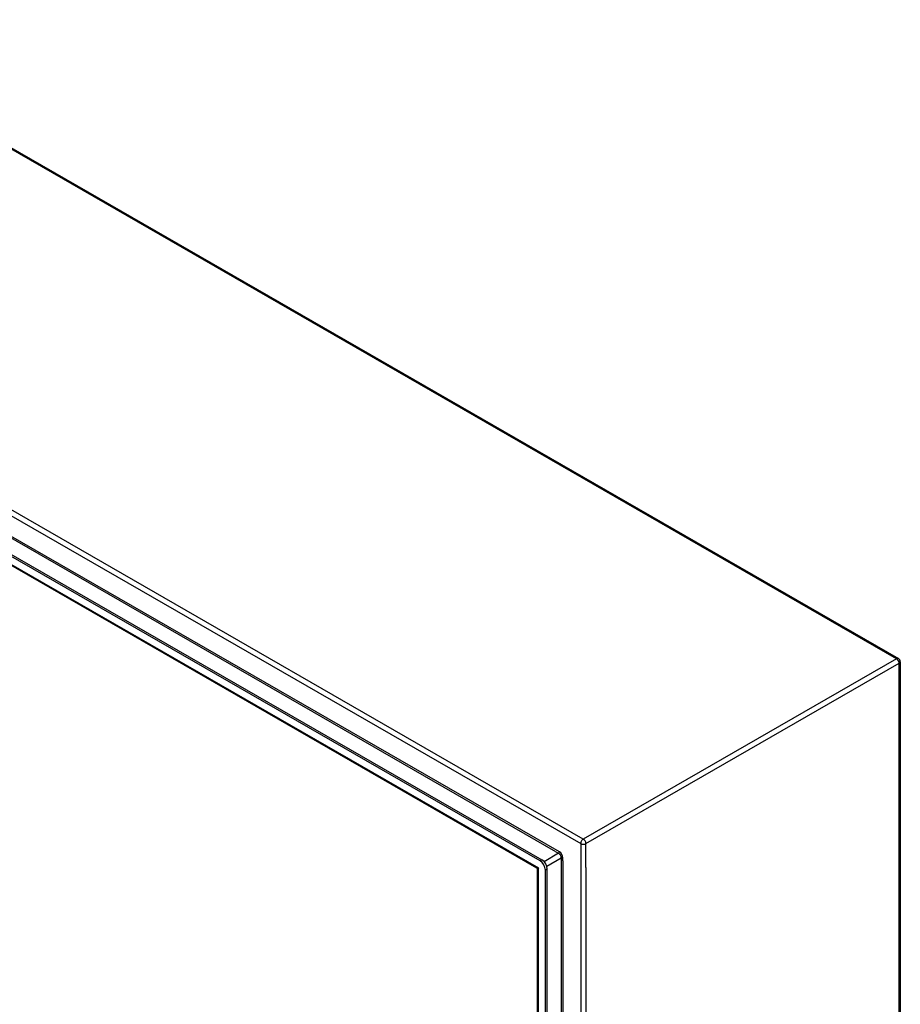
# Model space of a CAD drawing. Header units: inches. Extents: x 21 to 549, y 60 to 259.
# Tile 128 of 129: x 526 to 549, y 202 to 228. Entities that reach past the tile are written whole.
import ezdxf

# ---------------------------------------------------------------- set-up
doc = ezdxf.new("R2010")
doc.units = ezdxf.units.IN
doc.header["$MEASUREMENT"] = 0
doc.layers.add('Visible Edges(ANSI)', color=7, linetype='Continuous', lineweight=25)
doc.layers.add('Visible Tangent Edges(ANSI)', color=7, linetype='Continuous', lineweight=25)

msp = doc.modelspace()

# ---------------------------------------------------------------- linework, layer by layer
at = {"layer": 'Visible Edges(ANSI)'}
for p, q in [((511.3, 233.086), (549.343, 211.178)), ((539.8, 205.784), (502.618, 227.195)), ((502.666, 227.223), (539.848, 205.812)), ((539.714, 205.591), (502.745, 226.88)), ((549.393, 211.092), (549.393, 185.093)), ((539.729, 180.807), (539.729, 205.564)), ((539.939, 180.54), (539.939, 205.543)), ((539.987, 180.568), (539.987, 205.571))]:
    msp.add_line(p, q, dxfattribs=at)
at = {"layer": 'Visible Edges(ANSI)', "flags": 128}
msp.add_lwpolyline([(539.729, 205.564), (539.728, 205.572), (539.725, 205.58), (539.72, 205.587), (539.714, 205.591)], dxfattribs=at)
at = {"layer": 'Visible Edges(ANSI)'}
msp.add_arc((549.294, 211.092), 0.099, 0, 60.064, dxfattribs=at)
for centre, major_axis, start_param, end_param in [((539.8, 205.623), (0.098, -0.171), 0.787332, 2.358128), ((539.848, 205.651), (-0.098, 0.171), 3.928925, 5.499721)]:
    msp.add_ellipse(centre, major_axis=major_axis, ratio=0.578093, start_param=start_param, end_param=end_param, dxfattribs=at)
at = {"layer": 'Visible Tangent Edges(ANSI)'}
for p, q in [((549.294, 211.173), (511.25, 233.081)), ((502.835, 228.154), (540.879, 206.246)), ((540.949, 206.368), (502.905, 228.275)), ((540.314, 206.025), (503.399, 227.283)), ((540.221, 206.028), (503.449, 227.204)), ((502.66, 226.963), (539.758, 205.599)), ((549.294, 211.173), (540.949, 206.368)), ((541.019, 206.246), (549.364, 211.052)), ((549.364, 185.052), (549.364, 211.052)), ((540.221, 206.028), (540.292, 205.987)), ((540.879, 206.246), (540.879, 180.247)), ((541.019, 205.613), (541.019, 206.246)), ((539.848, 205.812), (539.8, 205.784)), ((540.292, 205.987), (539.905, 205.764)), ((539.975, 205.643), (540.362, 205.866)), ((540.362, 205.866), (540.362, 181.171)), ((540.406, 205.783), (540.406, 205.866)), ((540.406, 205.783), (540.406, 181.254)), ((539.758, 180.692), (539.758, 205.599)), ((539.939, 205.543), (539.987, 205.571)), ((541.019, 205.613), (541.019, 180.88))]:
    msp.add_line(p, q, dxfattribs=at)
for centre, major_axis, ratio, start_param, end_param in [((549.294, 211.092), (0.0494, 0.0858), 0.578093, 0, 0.783464), ((549.294, 211.092), (0.0494, -0.0858), 0.578093, 0.787332, 2.358128), ((549.294, 211.092), (0.099, 0), 0.575862, 5.497787, 6.283185), ((540.949, 206.287), (0.0494, 0.0858), 0.578093, 0.783464, 2.354261), ((540.949, 206.287), (-0.0494, 0.0858), 0.578093, 3.928925, 5.499721), ((540.292, 206.012), (0.0155, 0.0269), 0.578093, 3.925057, 5.495853), ((540.314, 205.919), (-0.065, 0.113), 0.578093, 3.928925, 5.499721), ((540.949, 206.287), (-0.099, 0), 0.575862, 0.785398, 2.356194), ((540.292, 205.906), (0.0494, -0.0858), 0.578093, 0.787332, 2.358128), ((540.384, 205.853), (0.031, 0), 0.575862, 0.785398, 2.356194), ((539.828, 205.639), (0.115, 0.047), 0.112147, 3.228242, 4.015574), ((539.828, 205.639), (-0.0986, -0.0765), 0.115347, 5.408573, 6.193971)]:
    msp.add_ellipse(centre, major_axis=major_axis, ratio=ratio, start_param=start_param, end_param=end_param, dxfattribs=at)

doc.saveas('drawing.dxf')
